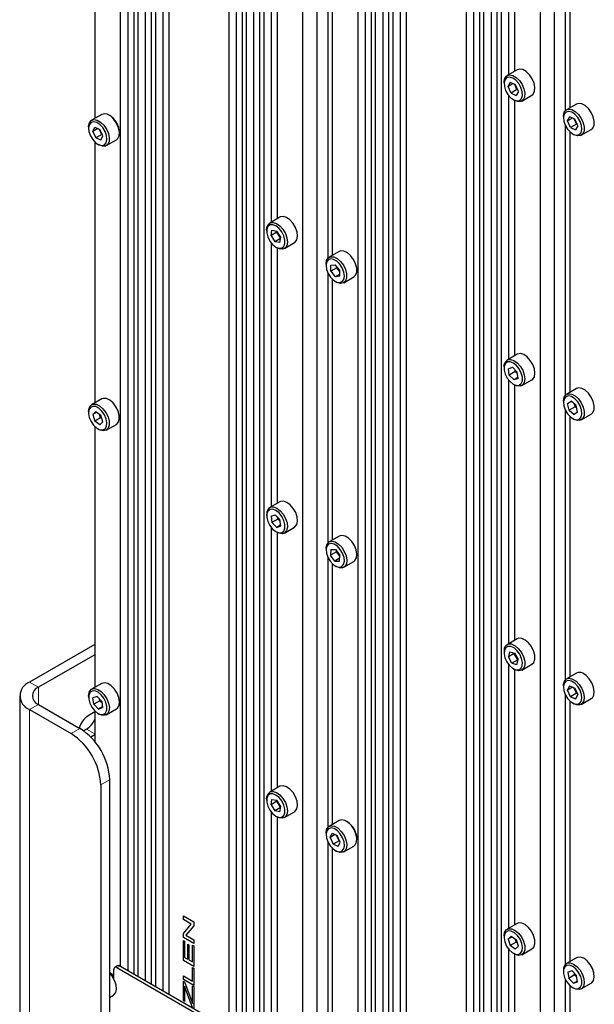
# Paper-space layout 'Blatt4' of a CAD drawing. Header units: millimetres. Extents: x 5 to 418, y 2 to 292.
# Tile 69 of 78: x 235 to 263, y 147 to 194. Entities that reach past the tile are written whole.
import ezdxf

# ---------------------------------------------------------------- set-up
doc = ezdxf.new("R2010")
doc.units = ezdxf.units.MM

psp = doc.layouts.new('Blatt4')

# ---------------------------------------------------------------- linework, layer by layer
at = {"color": 7, "linetype": 'Continuous', "lineweight": 25}
for p, q in [((240.147, 234.145), (240.147, 149.127)), ((240.502, 233.655), (240.502, 148.922)), ((240.784, 233.777), (240.784, 148.759)), ((240.982, 233.663), (240.982, 148.645)), ((241.336, 233.174), (241.336, 148.441)), ((241.619, 233.296), (241.619, 148.278)), ((241.816, 233.182), (241.816, 148.164)), ((242.17, 232.692), (242.17, 147.959)), ((242.453, 232.814), (242.453, 147.796)), ((245.31, 231.165), (245.31, 146.147)), ((245.947, 230.797), (245.947, 145.779)), ((245.664, 230.675), (245.664, 145.942)), ((246.144, 230.683), (246.144, 145.665)), ((246.781, 230.315), (246.781, 145.297)), ((246.499, 230.193), (246.499, 145.461)), ((246.979, 230.202), (246.979, 145.183)), ((249.503, 229.52), (249.503, 143.726)), ((248.831, 229.132), (248.831, 144.114)), ((251.461, 227.614), (251.461, 142.596)), ((251.815, 227.124), (251.815, 142.391)), ((252.098, 227.246), (252.098, 142.228)), ((252.296, 227.132), (252.296, 142.114)), ((252.65, 226.642), (252.65, 141.91)), ((252.933, 226.764), (252.933, 141.746)), ((253.13, 226.651), (253.13, 141.632)), ((253.484, 226.161), (253.484, 141.428)), ((253.767, 226.283), (253.767, 141.265)), ((256.624, 224.634), (256.624, 139.615)), ((257.261, 224.266), (257.261, 139.248)), ((256.978, 224.144), (256.978, 139.411)), ((257.458, 224.152), (257.458, 139.134)), ((258.095, 223.784), (258.095, 138.766)), ((257.812, 223.662), (257.812, 138.929)), ((258.292, 223.67), (258.292, 138.652)), ((260.817, 222.989), (260.817, 137.195)), ((260.145, 222.601), (260.145, 137.583)), ((258.647, 204.17), (258.647, 191.597)), ((258.929, 203.934), (258.929, 191.76)), ((261.347, 202.746), (261.347, 189.876)), ((261.559, 202.443), (261.559, 190.013)), ((238.932, 201.951), (238.932, 189.521)), ((247.333, 197.146), (247.333, 184.574)), ((247.616, 196.911), (247.616, 184.737)), ((250.033, 195.722), (250.033, 182.852)), ((250.246, 195.42), (250.246, 182.989)), ((259.06, 191.835), (258.579, 191.558)), ((258.434, 191.237), (258.434, 191.172)), ((258.628, 191.042), (258.737, 191.233)), ((258.855, 191.173), (258.628, 191.042)), ((258.763, 190.728), (258.628, 191.042)), ((258.981, 191.11), (258.737, 191.233)), ((259.046, 190.892), (258.763, 190.728)), ((259.046, 190.892), (258.944, 191.128)), ((259.117, 190.796), (258.981, 191.11)), ((259.066, 190.914), (259.046, 190.892)), ((259.083, 190.873), (259.046, 190.892)), ((258.647, 190.615), (258.647, 178.042)), ((258.763, 190.728), (259.008, 190.605)), ((259.117, 190.796), (259.008, 190.605)), ((259.279, 190.345), (259.76, 190.623)), ((258.872, 190.413), (258.929, 190.38)), ((258.929, 190.38), (258.929, 178.206)), ((261.888, 190.203), (261.407, 189.925)), ((239.261, 189.711), (238.78, 189.433)), ((261.262, 189.605), (261.262, 189.539)), ((261.457, 189.4), (261.559, 189.599)), ((261.692, 189.536), (261.457, 189.4)), ((261.802, 189.485), (261.559, 189.599)), ((261.882, 189.251), (261.768, 189.501)), ((261.945, 189.172), (261.802, 189.485)), ((238.635, 189.113), (238.635, 189.047)), ((238.83, 188.902), (238.927, 189.105)), ((239.072, 189.041), (238.83, 188.902)), ((238.927, 189.105), (239.17, 188.998)), ((261.347, 189.191), (261.347, 176.321)), ((261.599, 189.088), (261.457, 189.4)), ((261.882, 189.251), (261.599, 189.088)), ((261.599, 189.088), (261.843, 188.974)), ((261.945, 189.172), (261.843, 188.974)), ((261.899, 189.272), (261.882, 189.251)), ((261.916, 189.235), (261.882, 189.251)), ((238.83, 188.902), (238.976, 188.59)), ((239.259, 188.754), (238.976, 188.59)), ((239.22, 188.483), (238.976, 188.59)), ((239.259, 188.754), (239.138, 189.012)), ((239.317, 188.687), (239.17, 188.998)), ((239.22, 188.483), (239.317, 188.687)), ((239.259, 188.754), (239.275, 188.774)), ((239.292, 188.739), (239.259, 188.754)), ((261.559, 188.889), (261.559, 176.458)), ((261.701, 188.78), (261.757, 188.747)), ((262.107, 188.713), (262.588, 188.99)), ((238.932, 188.397), (238.932, 175.966)), ((239.073, 188.288), (239.13, 188.255)), ((239.48, 188.221), (239.961, 188.498)), ((247.746, 184.812), (247.265, 184.535)), ((247.12, 184.214), (247.12, 184.149)), ((247.327, 183.937), (247.373, 184.188)), ((247.61, 184.1), (247.327, 183.937)), ((247.327, 183.937), (247.512, 183.645)), ((247.373, 184.188), (247.605, 184.147)), ((247.79, 183.855), (247.605, 184.147)), ((247.61, 184.1), (247.616, 184.13)), ((247.633, 184.102), (247.61, 184.1)), ((247.784, 183.825), (247.61, 184.1)), ((247.744, 183.604), (247.79, 183.855)), ((247.333, 183.592), (247.333, 171.019)), ((247.78, 183.799), (247.512, 183.645)), ((247.744, 183.604), (247.512, 183.645)), ((247.558, 183.389), (247.615, 183.357)), ((247.965, 183.322), (248.446, 183.6)), ((247.616, 183.356), (247.616, 171.182)), ((250.574, 183.179), (250.094, 182.902)), ((249.949, 182.581), (249.949, 182.516)), ((250.175, 182.527), (250.387, 182.546)), ((250.175, 182.244), (250.175, 182.527)), ((250.599, 182.282), (250.387, 182.546)), ((250.458, 182.407), (250.458, 182.458)), ((250.033, 182.168), (250.033, 169.298)), ((250.458, 182.407), (250.175, 182.244)), ((250.175, 182.244), (250.387, 181.98)), ((250.599, 182.102), (250.387, 181.98)), ((250.599, 181.999), (250.387, 181.98)), ((250.491, 182.416), (250.458, 182.407)), ((250.599, 182.231), (250.458, 182.407)), ((250.599, 181.999), (250.599, 182.282)), ((250.246, 181.865), (250.246, 169.435)), ((250.387, 181.757), (250.443, 181.724)), ((250.794, 181.689), (251.274, 181.967)), ((259.06, 178.281), (258.579, 178.003)), ((258.434, 177.683), (258.434, 177.617)), ((258.643, 177.597), (258.833, 177.666)), ((258.682, 177.296), (258.643, 177.597)), ((258.965, 177.459), (258.682, 177.296)), ((258.682, 177.296), (258.911, 177.063)), ((259.062, 177.433), (258.833, 177.666)), ((258.965, 177.459), (258.954, 177.543)), ((259.015, 177.481), (258.965, 177.459)), ((259.073, 177.349), (258.965, 177.459)), ((259.101, 177.132), (259.062, 177.433)), ((258.647, 177.061), (258.647, 164.488)), ((258.872, 176.858), (258.929, 176.826)), ((259.096, 177.17), (258.911, 177.063)), ((259.101, 177.132), (258.911, 177.063)), ((258.929, 176.825), (258.929, 164.651)), ((259.279, 176.791), (259.76, 177.068)), ((261.888, 176.648), (261.407, 176.37)), ((239.261, 176.156), (238.78, 175.878)), ((261.262, 176.05), (261.262, 175.985)), ((261.462, 175.935), (261.631, 176.043)), ((261.639, 176.036), (261.462, 175.935)), ((261.532, 175.623), (261.462, 175.935)), ((261.869, 175.84), (261.631, 176.043)), ((261.815, 175.786), (261.788, 175.909)), ((238.635, 175.558), (238.635, 175.493)), ((238.83, 175.414), (238.977, 175.555)), ((239.021, 175.524), (238.83, 175.414)), ((238.83, 175.414), (238.926, 175.098)), ((238.977, 175.555), (239.22, 175.381)), ((239.209, 175.261), (239.159, 175.425)), ((261.347, 175.636), (261.347, 162.766)), ((261.815, 175.786), (261.532, 175.623)), ((261.532, 175.623), (261.771, 175.42)), ((261.939, 175.529), (261.771, 175.42)), ((261.873, 175.822), (261.815, 175.786)), ((261.897, 175.717), (261.815, 175.786)), ((261.939, 175.529), (261.869, 175.84)), ((262.107, 175.158), (262.588, 175.436)), ((239.209, 175.261), (238.926, 175.098)), ((239.17, 174.924), (238.926, 175.098)), ((239.17, 174.924), (239.316, 175.065)), ((239.209, 175.261), (239.248, 175.292)), ((239.27, 175.218), (239.209, 175.261)), ((239.316, 175.065), (239.22, 175.381)), ((239.48, 174.666), (239.961, 174.944)), ((261.559, 175.334), (261.559, 162.904)), ((261.701, 175.225), (261.757, 175.193)), ((238.932, 174.842), (238.932, 162.412)), ((239.073, 174.733), (239.13, 174.701)), ((247.746, 171.258), (247.265, 170.98)), ((247.782, 171.275), (247.746, 171.258)), ((247.12, 170.659), (247.12, 170.594)), ((247.329, 170.573), (247.519, 170.643)), ((247.329, 170.573), (247.369, 170.271)), ((247.652, 170.435), (247.369, 170.271)), ((247.598, 170.039), (247.369, 170.271)), ((247.519, 170.643), (247.748, 170.411)), ((247.652, 170.435), (247.641, 170.52)), ((247.652, 170.435), (247.702, 170.457)), ((247.759, 170.326), (247.652, 170.435)), ((247.788, 170.109), (247.748, 170.411)), ((247.333, 170.037), (247.333, 157.465)), ((247.558, 169.835), (247.615, 169.802)), ((247.783, 170.146), (247.598, 170.039)), ((247.598, 170.039), (247.788, 170.109)), ((247.616, 169.802), (247.616, 157.628)), ((247.965, 169.768), (248.446, 170.045)), ((250.574, 169.625), (250.094, 169.347)), ((250.705, 169.658), (250.574, 169.625)), ((249.949, 169.027), (249.949, 168.961)), ((250.183, 168.983), (250.167, 168.71)), ((250.45, 168.873), (250.167, 168.71)), ((250.183, 168.983), (250.403, 168.982)), ((250.403, 168.982), (250.607, 168.707)), ((250.45, 168.873), (250.453, 168.914)), ((250.45, 168.873), (250.479, 168.879)), ((250.604, 168.666), (250.45, 168.873)), ((250.033, 168.613), (250.033, 155.743)), ((250.371, 168.435), (250.167, 168.71)), ((250.598, 168.566), (250.371, 168.435)), ((250.371, 168.435), (250.591, 168.434)), ((250.591, 168.434), (250.607, 168.707)), ((250.794, 168.135), (251.274, 168.412)), ((250.246, 168.311), (250.246, 155.88)), ((250.387, 168.202), (250.443, 168.169)), ((259.06, 164.726), (258.579, 164.449)), ((238.932, 164.461), (235.821, 162.665)), ((238.932, 163.971), (236.245, 162.42)), ((258.434, 164.128), (258.434, 164.063)), ((258.698, 164.109), (258.636, 163.872)), ((258.919, 164.035), (258.636, 163.872)), ((258.81, 163.572), (258.636, 163.872)), ((258.698, 164.109), (258.935, 164.047)), ((259.093, 163.736), (258.81, 163.572)), ((258.919, 164.035), (258.923, 164.05)), ((258.919, 164.035), (258.941, 164.036)), ((259.093, 163.736), (258.919, 164.035)), ((258.935, 164.047), (259.109, 163.748)), ((259.046, 163.51), (259.109, 163.748)), ((259.093, 163.736), (259.104, 163.755)), ((259.105, 163.732), (259.093, 163.736)), ((258.647, 163.506), (258.647, 150.933)), ((258.81, 163.572), (259.046, 163.51)), ((258.872, 163.304), (258.929, 163.271)), ((258.929, 163.271), (258.929, 151.097)), ((259.279, 163.236), (259.76, 163.514)), ((261.888, 163.093), (261.407, 162.816)), ((239.261, 162.601), (238.78, 162.324)), ((261.262, 162.495), (261.262, 162.43)), ((261.554, 162.488), (261.458, 162.283)), ((261.701, 162.424), (261.458, 162.283)), ((261.605, 161.972), (261.458, 162.283)), ((261.554, 162.488), (261.797, 162.382)), ((261.887, 162.136), (261.764, 162.396)), ((261.797, 162.382), (261.944, 162.071)), ((235.352, 162.012), (235.352, 142.415)), ((238.635, 162.003), (238.635, 161.938)), ((239.037, 161.986), (238.845, 161.92)), ((238.882, 161.619), (238.845, 161.92)), ((239.265, 161.75), (239.037, 161.986)), ((239.164, 161.783), (239.155, 161.864)), ((261.347, 162.082), (261.347, 149.212)), ((261.887, 162.136), (261.605, 161.972)), ((261.605, 161.972), (261.848, 161.866)), ((261.848, 161.866), (261.944, 162.071)), ((261.887, 162.136), (261.904, 162.156)), ((261.92, 162.121), (261.887, 162.136)), ((262.107, 161.603), (262.588, 161.881)), ((235.821, 161.359), (237.8, 160.216)), ((236.245, 161.603), (238.225, 160.461)), ((239.164, 161.783), (238.882, 161.619)), ((239.11, 161.384), (238.882, 161.619)), ((239.296, 161.492), (239.11, 161.384)), ((239.11, 161.384), (239.301, 161.45)), ((239.213, 161.804), (239.164, 161.783)), ((239.275, 161.669), (239.164, 161.783)), ((239.265, 161.75), (239.301, 161.45)), ((239.48, 161.111), (239.961, 161.389)), ((261.559, 161.779), (261.559, 149.349)), ((261.701, 161.671), (261.757, 161.638)), ((238.932, 161.244), (238.621, 161.064)), ((238.932, 161.287), (238.932, 159.834)), ((239.073, 161.179), (239.13, 161.146)), ((238.536, 160.427), (238.398, 160.348)), ((238.737, 160.054), (238.932, 160.166)), ((239.215, 157.766), (239.215, 141.435)), ((239.639, 158.011), (239.639, 141.68)), ((247.746, 157.703), (247.265, 157.425)), ((247.12, 157.105), (247.12, 157.04)), ((247.327, 156.827), (247.373, 157.079)), ((247.61, 156.991), (247.327, 156.827)), ((247.327, 156.827), (247.512, 156.535)), ((247.373, 157.079), (247.605, 157.038)), ((247.78, 156.69), (247.512, 156.535)), ((247.79, 156.746), (247.605, 157.038)), ((247.61, 156.991), (247.616, 157.021)), ((247.633, 156.993), (247.61, 156.991)), ((247.784, 156.716), (247.61, 156.991)), ((247.744, 156.495), (247.79, 156.746)), ((247.333, 156.483), (247.333, 144.979)), ((247.744, 156.495), (247.512, 156.535)), ((247.558, 156.28), (247.615, 156.248)), ((247.616, 156.247), (247.616, 144.816)), ((247.965, 156.213), (248.446, 156.491)), ((250.574, 156.07), (250.094, 155.793)), ((249.949, 155.472), (249.949, 155.407)), ((250.144, 155.261), (250.241, 155.465)), ((250.386, 155.401), (250.144, 155.261)), ((250.144, 155.261), (250.29, 154.95)), ((250.241, 155.465), (250.484, 155.358)), ((250.573, 155.113), (250.451, 155.372)), ((250.63, 155.046), (250.484, 155.358)), ((250.033, 155.058), (250.033, 143.42)), ((250.573, 155.113), (250.29, 154.95)), ((250.533, 154.842), (250.29, 154.95)), ((250.533, 154.842), (250.63, 155.046)), ((250.573, 155.113), (250.589, 155.134)), ((250.606, 155.099), (250.573, 155.113)), ((250.794, 154.58), (251.274, 154.858)), ((250.246, 154.756), (250.246, 143.297)), ((250.387, 154.647), (250.443, 154.615)), ((243.15, 151.533), (243.645, 151.247)), ((243.15, 151.357), (243.15, 151.533)), ((243.151, 151.358), (243.151, 151.532)), ((243.151, 151.358), (243.15, 151.357)), ((243.529, 151.138), (243.15, 151.357)), ((243.15, 150.694), (243.529, 151.138)), ((243.53, 151.139), (243.151, 151.358)), ((243.151, 150.695), (243.53, 151.139)), ((243.645, 151.06), (243.266, 150.616)), ((243.53, 151.139), (243.529, 151.138)), ((243.645, 151.247), (243.645, 151.06)), ((259.06, 151.172), (258.579, 150.894)), ((243.151, 150.695), (243.15, 150.694)), ((243.15, 150.507), (243.15, 150.694)), ((243.151, 150.508), (243.151, 150.695)), ((243.266, 150.616), (243.645, 150.397)), ((258.434, 150.574), (258.434, 150.508)), ((258.629, 150.429), (258.776, 150.571)), ((258.776, 150.571), (259.019, 150.397)), ((243.151, 150.508), (243.15, 150.507)), ((243.645, 150.221), (243.15, 150.507)), ((243.15, 150.357), (243.207, 150.324)), ((243.15, 149.412), (243.15, 150.357)), ((243.645, 150.223), (243.151, 150.508)), ((243.151, 149.413), (243.151, 150.357)), ((243.207, 150.324), (243.207, 149.555)), ((243.359, 150.185), (243.416, 150.152)), ((243.359, 149.467), (243.359, 150.185)), ((243.361, 149.468), (243.361, 150.184)), ((243.416, 150.152), (243.416, 149.434)), ((243.588, 149.335), (243.588, 150.134)), ((243.588, 150.134), (243.645, 150.101)), ((243.589, 149.336), (243.589, 150.133)), ((243.645, 150.397), (243.645, 150.221)), ((243.645, 150.101), (243.645, 149.126)), ((258.82, 150.54), (258.629, 150.429)), ((258.629, 150.429), (258.725, 150.114)), ((259.008, 150.277), (258.725, 150.114)), ((258.968, 149.94), (258.725, 150.114)), ((259.008, 150.277), (258.958, 150.44)), ((259.008, 150.277), (259.046, 150.307)), ((259.069, 150.234), (259.008, 150.277)), ((259.115, 150.081), (259.019, 150.397)), ((258.647, 149.951), (258.647, 138.448)), ((258.872, 149.749), (258.929, 149.716)), ((258.929, 149.716), (258.929, 138.284)), ((258.968, 149.94), (259.115, 150.081)), ((259.279, 149.682), (259.76, 149.959)), ((240.02, 149.153), (239.878, 149.071)), ((243.151, 149.413), (243.15, 149.412)), ((243.645, 149.126), (243.15, 149.412)), ((243.645, 149.128), (243.151, 149.413)), ((243.207, 149.555), (243.359, 149.467)), ((243.361, 149.468), (243.359, 149.467)), ((243.416, 149.434), (243.588, 149.335)), ((243.589, 149.336), (243.588, 149.335)), ((261.888, 149.539), (261.407, 149.261)), ((261.924, 149.556), (261.888, 149.539)), ((239.837, 148.549), (239.837, 148.98)), ((247.502, 144.718), (239.978, 149.061)), ((247.643, 144.8), (240.12, 149.143)), ((243.588, 148.424), (243.588, 149.068)), ((243.588, 149.068), (243.645, 149.035)), ((243.589, 148.424), (243.589, 149.068)), ((243.645, 149.035), (243.645, 148.215)), ((261.262, 148.941), (261.262, 148.876)), ((261.472, 148.855), (261.661, 148.924)), ((261.472, 148.855), (261.511, 148.553)), ((261.794, 148.716), (261.511, 148.553)), ((261.661, 148.924), (261.89, 148.692)), ((261.794, 148.716), (261.783, 148.801)), ((261.794, 148.716), (261.844, 148.739)), ((261.901, 148.607), (261.794, 148.716)), ((261.93, 148.39), (261.89, 148.692)), ((243.15, 148.676), (243.588, 148.424)), ((243.15, 148.5), (243.15, 148.676)), ((243.151, 148.501), (243.15, 148.5)), ((243.645, 148.215), (243.15, 148.5)), ((243.15, 148.417), (243.207, 148.384)), ((243.15, 147.494), (243.15, 148.417)), ((243.151, 148.501), (243.151, 148.676)), ((243.645, 148.216), (243.151, 148.501)), ((243.151, 147.494), (243.151, 148.416)), ((243.207, 148.384), (243.55, 147.458)), ((243.589, 148.424), (243.588, 148.424)), ((261.347, 148.527), (261.347, 136.889)), ((261.74, 148.32), (261.511, 148.553)), ((261.559, 148.225), (261.559, 136.766)), ((261.925, 148.427), (261.74, 148.32)), ((261.74, 148.32), (261.93, 148.39)), ((262.107, 148.049), (262.588, 148.326)), ((239.639, 147.649), (239.819, 147.753)), ((243.208, 148.184), (243.207, 148.183)), ((243.207, 148.183), (243.207, 147.461)), ((243.585, 147.162), (243.27, 148.013)), ((243.587, 147.162), (243.272, 148.013)), ((243.588, 147.357), (243.588, 148.193)), ((243.588, 148.193), (243.645, 148.161)), ((243.589, 147.357), (243.589, 148.193)), ((243.645, 148.161), (243.645, 147.127)), ((261.701, 148.116), (261.757, 148.084)), ((243.207, 147.461), (243.15, 147.494)), ((243.151, 147.494), (243.15, 147.494)), ((243.207, 147.462), (243.151, 147.494)), ((243.55, 147.458), (243.588, 147.357)), ((243.589, 147.357), (243.588, 147.357))]:
    psp.add_line(p, q, dxfattribs=at)
at = {"color": 7, "linetype": 'Continuous', "lineweight": 18}
for p, q in [((236.245, 162.42), (235.821, 162.665)), ((236.245, 161.603), (236.245, 162.42)), ((236.245, 161.603), (235.821, 161.359)), ((235.821, 141.762), (235.821, 161.359)), ((237.8, 160.216), (238.225, 160.461)), ((238.536, 160.427), (238.932, 160.199)), ((239.639, 158.011), (239.215, 157.766)), ((240.12, 149.143), (239.978, 149.061)), ((243.272, 148.013), (243.27, 148.013))]:
    psp.add_line(p, q, dxfattribs=at)
at = {"color": 7, "linetype": 'Continuous', "lineweight": 25, "flags": 128}
for points in [[(259.76, 190.623), (259.826, 190.68), (259.89, 190.816), (259.903, 190.997), (259.861, 191.202), (259.771, 191.411), (259.642, 191.6), (259.487, 191.749), (259.324, 191.842), (259.171, 191.868), (259.06, 191.835)], [(258.434, 191.237), (258.435, 191.279), (258.474, 191.44), (258.562, 191.547), (258.69, 191.59), (258.843, 191.564), (259.006, 191.471), (259.161, 191.323), (259.29, 191.134), (259.38, 190.925), (259.422, 190.719), (259.41, 190.538), (259.345, 190.402), (259.236, 190.326), (259.093, 190.318), (258.933, 190.378), (258.929, 190.38)], [(258.507, 190.849), (258.612, 190.661), (258.749, 190.505), (258.9, 190.398), (259.048, 190.354), (259.175, 190.378), (259.265, 190.467), (259.308, 190.611), (259.298, 190.792), (259.237, 190.989), (259.132, 191.177), (258.996, 191.333), (258.845, 191.44), (258.697, 191.484), (258.57, 191.46), (258.479, 191.371), (258.437, 191.227), (258.446, 191.046), (258.507, 190.849)], [(261.262, 189.605), (261.263, 189.629), (261.296, 189.793), (261.38, 189.907), (261.504, 189.956), (261.656, 189.937), (261.819, 189.85), (261.975, 189.706), (262.108, 189.52), (262.202, 189.312), (262.249, 189.105), (262.242, 188.921), (262.182, 188.78), (262.077, 188.698), (261.937, 188.683), (261.777, 188.736), (261.757, 188.747)], [(262.588, 188.99), (262.663, 189.058), (262.722, 189.199), (262.729, 189.383), (262.683, 189.59), (262.589, 189.798), (262.456, 189.984), (262.3, 190.128), (262.137, 190.214), (261.985, 190.234), (261.888, 190.203)], [(239.961, 188.498), (240.027, 188.555), (240.091, 188.69), (240.104, 188.871), (240.063, 189.076), (239.973, 189.285), (239.843, 189.474), (239.689, 189.624), (239.526, 189.716), (239.372, 189.743), (239.261, 189.711)], [(261.344, 189.199), (261.452, 189.013), (261.591, 188.86), (261.742, 188.758), (261.889, 188.72), (262.013, 188.751), (262.099, 188.846), (262.138, 188.994), (262.123, 189.177), (262.058, 189.374), (261.949, 189.56), (261.811, 189.713), (261.659, 189.814), (261.512, 189.852), (261.388, 189.822), (261.302, 189.727), (261.264, 189.579), (261.278, 189.395), (261.344, 189.199)], [(238.635, 189.113), (238.636, 189.155), (238.675, 189.315)], [(238.671, 189.227), (238.636, 189.076), (238.653, 188.891), (238.722, 188.695), (238.833, 188.51), (238.972, 188.36), (239.124, 188.262), (239.27, 188.228), (239.392, 188.263), (239.476, 188.361), (239.511, 188.512), (239.493, 188.697), (239.425, 188.894), (239.314, 189.078), (239.174, 189.229), (239.022, 189.326), (238.876, 189.36), (238.754, 189.326), (238.671, 189.227)], [(238.675, 189.315), (238.764, 189.423), (238.891, 189.465), (239.045, 189.439), (239.208, 189.346), (239.363, 189.197), (239.492, 189.008), (239.582, 188.799), (239.623, 188.593), (239.61, 188.413), (239.546, 188.277), (239.436, 188.201), (239.294, 188.193), (239.133, 188.253), (239.13, 188.255)], [(248.446, 183.6), (248.479, 183.623), (248.56, 183.739), (248.591, 183.906), (248.568, 184.106), (248.494, 184.316), (248.377, 184.515), (248.229, 184.68), (248.067, 184.793), (247.908, 184.843), (247.77, 184.824), (247.746, 184.812)], [(247.12, 184.214), (247.129, 184.317), (247.186, 184.46), (247.289, 184.546), (247.427, 184.566), (247.586, 184.516), (247.748, 184.402), (247.896, 184.237), (248.013, 184.039), (248.087, 183.828), (248.11, 183.629), (248.079, 183.462), (247.998, 183.345), (247.876, 183.292), (247.725, 183.308), (247.615, 183.357)], [(247.128, 184.24), (247.126, 184.065), (247.176, 183.87), (247.272, 183.678), (247.402, 183.513), (247.552, 183.393), (247.702, 183.334), (247.835, 183.343), (247.935, 183.419), (247.989, 183.552), (247.991, 183.726), (247.941, 183.921), (247.845, 184.113), (247.715, 184.279), (247.565, 184.398), (247.415, 184.457), (247.282, 184.448), (247.182, 184.373), (247.128, 184.24)], [(249.949, 182.581), (249.975, 182.751), (250.053, 182.872), (250.173, 182.93), (250.322, 182.92), (250.484, 182.842), (250.642, 182.704), (250.779, 182.523), (250.879, 182.316), (250.932, 182.108), (250.932, 181.92), (250.879, 181.772), (250.779, 181.681), (250.642, 181.657), (250.484, 181.702), (250.443, 181.724)], [(251.274, 181.967), (251.36, 182.05), (251.413, 182.197), (251.413, 182.385), (251.36, 182.594), (251.26, 182.8), (251.123, 182.982), (250.965, 183.119), (250.803, 183.197), (250.654, 183.208), (250.574, 183.179)], [(249.949, 182.516), (249.975, 182.328), (250.051, 182.131), (250.168, 181.951), (250.311, 181.808), (250.463, 181.72), (250.606, 181.698), (250.723, 181.744), (250.799, 181.852), (250.825, 182.01), (250.799, 182.198), (250.723, 182.394), (250.606, 182.575), (250.463, 182.717), (250.311, 182.805), (250.168, 182.828), (250.051, 182.782), (249.975, 182.674), (249.949, 182.516)], [(259.76, 177.068), (259.798, 177.096), (259.877, 177.216), (259.905, 177.386), (259.879, 177.586), (259.802, 177.797), (259.683, 177.994), (259.534, 178.156), (259.372, 178.266), (259.214, 178.313), (259.077, 178.29), (259.06, 178.281)], [(258.434, 177.683), (258.441, 177.776), (258.495, 177.923), (258.596, 178.012), (258.733, 178.035), (258.891, 177.989), (259.053, 177.879), (259.202, 177.716), (259.321, 177.519), (259.398, 177.309), (259.424, 177.108), (259.396, 176.939), (259.318, 176.819), (259.197, 176.762), (259.048, 176.774), (258.929, 176.826)], [(258.439, 177.534), (258.489, 177.339), (258.585, 177.147), (258.716, 176.981), (258.866, 176.862), (259.016, 176.803), (259.149, 176.812), (259.249, 176.887), (259.303, 177.02), (259.305, 177.195), (259.255, 177.39), (259.159, 177.582), (259.028, 177.747), (258.879, 177.867), (258.729, 177.926), (258.596, 177.917), (258.496, 177.841), (258.442, 177.708), (258.439, 177.534)], [(261.262, 176.05), (261.263, 176.073), (261.296, 176.238), (261.379, 176.352), (261.504, 176.402), (261.655, 176.382), (261.818, 176.296), (261.974, 176.153), (262.107, 175.967), (262.202, 175.759), (262.248, 175.552), (262.242, 175.368), (262.183, 175.226), (262.077, 175.144), (261.938, 175.128), (261.778, 175.181), (261.757, 175.193)], [(262.588, 175.436), (262.663, 175.504), (262.723, 175.645), (262.729, 175.829), (262.683, 176.037), (262.588, 176.244), (262.455, 176.43), (262.299, 176.574), (262.136, 176.66), (261.984, 176.679), (261.888, 176.648)], [(238.734, 175.844), (238.852, 175.906), (239, 175.899), (239.162, 175.824), (239.321, 175.69), (239.459, 175.51), (239.561, 175.304), (239.617, 175.095), (239.619, 174.906), (239.569, 174.756), (239.472, 174.661), (239.337, 174.634), (239.18, 174.675), (239.13, 174.701)], [(239.961, 174.944), (240.05, 175.033), (240.1, 175.183), (240.097, 175.373), (240.042, 175.582), (239.939, 175.787), (239.801, 175.967), (239.643, 176.102), (239.481, 176.176), (239.333, 176.183), (239.261, 176.156)], [(261.281, 175.829), (261.349, 175.633), (261.459, 175.448), (261.599, 175.298), (261.751, 175.2), (261.897, 175.166), (262.019, 175.2), (262.103, 175.298), (262.138, 175.449), (262.121, 175.634), (262.053, 175.83), (261.942, 176.015), (261.802, 176.166), (261.65, 176.264), (261.504, 176.298), (261.382, 176.263), (261.298, 176.165), (261.263, 176.014), (261.281, 175.829)], [(238.635, 175.558), (238.659, 175.72), (238.734, 175.844)], [(238.723, 175.746), (238.654, 175.629), (238.636, 175.465), (238.67, 175.273), (238.753, 175.078), (238.875, 174.902), (239.021, 174.767), (239.173, 174.689), (239.313, 174.677), (239.424, 174.733), (239.493, 174.85), (239.511, 175.014), (239.476, 175.206), (239.393, 175.401), (239.271, 175.577), (239.126, 175.712), (238.974, 175.79), (238.834, 175.802), (238.723, 175.746)], [(248.446, 170.045), (248.468, 170.06), (248.554, 170.17), (248.59, 170.333), (248.573, 170.53), (248.504, 170.74), (248.39, 170.941), (248.245, 171.11), (248.084, 171.23), (247.924, 171.287), (247.782, 171.275)], [(247.281, 170.893), (247.182, 170.817), (247.128, 170.684), (247.126, 170.509), (247.176, 170.314), (247.273, 170.122), (247.404, 169.957), (247.553, 169.838), (247.704, 169.78), (247.836, 169.789), (247.936, 169.865), (247.989, 169.999), (247.991, 170.173), (247.941, 170.368), (247.844, 170.56), (247.713, 170.725), (247.564, 170.844), (247.414, 170.903), (247.281, 170.893)], [(247.302, 170.997), (247.443, 171.009), (247.603, 170.952), (247.764, 170.833), (247.909, 170.664), (248.023, 170.463), (248.092, 170.253), (248.109, 170.055), (248.073, 169.893), (247.987, 169.782), (247.861, 169.736), (247.709, 169.758), (247.615, 169.802)], [(249.949, 169.027), (249.952, 169.093), (249.998, 169.247), (250.092, 169.346), (250.224, 169.38)], [(250.224, 169.38), (250.38, 169.345), (250.543, 169.244), (250.695, 169.088), (250.82, 168.895), (250.904, 168.686), (250.938, 168.482), (250.919, 168.306), (250.848, 168.178), (250.733, 168.11), (250.587, 168.111), (250.443, 168.169)], [(251.274, 168.412), (251.329, 168.455), (251.399, 168.584), (251.419, 168.76), (251.385, 168.963), (251.301, 169.173), (251.176, 169.366), (251.024, 169.521), (250.861, 169.622), (250.705, 169.658)], [(250.193, 169.274), (250.07, 169.241), (249.985, 169.143), (249.949, 168.993), (249.966, 168.809), (250.034, 168.612), (250.144, 168.427), (250.283, 168.276), (250.435, 168.177), (250.581, 168.142), (250.704, 168.176), (250.789, 168.273), (250.825, 168.423), (250.808, 168.608), (250.74, 168.804), (250.63, 168.989), (250.491, 169.14), (250.339, 169.239), (250.193, 169.274)], [(259.279, 164.747), (259.131, 164.753), (259.06, 164.726)], [(259.76, 163.514), (259.849, 163.604), (259.899, 163.754), (259.896, 163.944), (259.841, 164.153), (259.738, 164.358), (259.6, 164.538), (259.441, 164.672), (259.279, 164.747)], [(258.757, 164.365), (258.619, 164.369), (258.512, 164.306), (258.448, 164.183), (258.436, 164.015), (258.476, 163.823), (258.564, 163.628), (258.689, 163.456), (258.836, 163.326), (258.988, 163.255), (259.125, 163.25), (259.233, 163.313), (259.296, 163.436), (259.309, 163.604), (259.269, 163.797), (259.181, 163.991), (259.056, 164.164), (258.908, 164.293), (258.757, 164.365)], [(258.799, 164.469), (258.961, 164.395), (259.119, 164.26), (259.257, 164.08), (259.36, 163.875), (259.415, 163.666), (259.418, 163.476), (259.368, 163.326), (259.271, 163.232), (259.136, 163.204), (258.979, 163.245), (258.929, 163.271)], [(261.262, 162.495), (261.266, 162.566), (261.313, 162.719), (261.409, 162.817), (261.541, 162.849), (261.698, 162.811)], [(261.698, 162.811), (261.861, 162.709), (262.012, 162.553), (262.136, 162.359), (262.219, 162.149), (262.252, 161.946), (262.231, 161.771), (262.159, 161.644), (262.043, 161.578), (261.897, 161.581), (261.757, 161.638)], [(262.588, 161.881), (262.64, 161.922), (262.712, 162.049), (262.733, 162.223), (262.7, 162.427), (262.617, 162.636), (262.493, 162.83), (262.341, 162.987), (262.179, 163.089)], [(238.635, 162.003), (238.639, 162.073), (238.686, 162.226), (238.781, 162.324), (238.914, 162.357), (239.07, 162.32), (239.233, 162.217), (239.384, 162.061), (239.508, 161.867), (239.591, 161.657), (239.624, 161.454), (239.604, 161.279), (239.532, 161.152), (239.416, 161.086), (239.27, 161.089), (239.13, 161.146)], [(239.961, 161.389), (240.013, 161.43), (240.085, 161.557), (240.105, 161.732), (240.072, 161.935), (239.989, 162.145), (239.865, 162.338), (239.714, 162.495), (239.551, 162.597), (239.395, 162.634), (239.262, 162.602), (239.261, 162.601)], [(261.648, 162.71), (261.502, 162.743), (261.381, 162.708), (261.297, 162.608), (261.263, 162.457), (261.281, 162.272), (261.35, 162.075), (261.461, 161.891), (261.601, 161.741), (261.753, 161.644), (261.899, 161.611), (262.021, 161.646), (262.104, 161.746), (262.138, 161.897), (262.12, 162.082), (262.051, 162.279), (261.94, 162.463), (261.8, 162.613), (261.648, 162.71)], [(238.913, 161.307), (239.062, 161.185), (239.213, 161.125), (239.346, 161.131), (239.447, 161.205), (239.503, 161.336), (239.507, 161.51), (239.458, 161.704), (239.364, 161.897), (239.234, 162.063), (239.085, 162.185), (238.934, 162.245), (238.8, 162.239), (238.699, 162.165), (238.644, 162.034), (238.64, 161.86), (238.688, 161.666), (238.783, 161.473), (238.913, 161.307)], [(248.446, 156.491), (248.479, 156.514), (248.56, 156.63), (248.591, 156.797), (248.568, 156.997), (248.494, 157.207), (248.377, 157.406), (248.229, 157.57), (248.067, 157.684), (247.908, 157.734), (247.77, 157.715), (247.746, 157.703)], [(247.12, 157.105), (247.129, 157.208), (247.186, 157.351), (247.289, 157.437), (247.427, 157.456), (247.586, 157.406), (247.748, 157.293), (247.896, 157.128), (248.013, 156.93), (248.087, 156.719), (248.11, 156.52), (248.079, 156.353), (247.998, 156.236), (247.876, 156.183), (247.725, 156.198), (247.615, 156.248)], [(247.128, 157.13), (247.126, 156.956), (247.176, 156.761), (247.272, 156.569), (247.402, 156.404), (247.552, 156.284), (247.702, 156.225), (247.835, 156.234), (247.935, 156.31), (247.989, 156.443), (247.991, 156.617), (247.941, 156.812), (247.845, 157.004), (247.715, 157.169), (247.565, 157.289), (247.415, 157.348), (247.282, 157.339), (247.182, 157.263), (247.128, 157.13)], [(249.984, 155.586), (249.949, 155.436), (249.967, 155.251), (250.035, 155.054), (250.146, 154.87), (250.286, 154.719), (250.438, 154.621), (250.584, 154.588), (250.706, 154.622), (250.79, 154.721), (250.825, 154.872), (250.807, 155.057), (250.739, 155.253), (250.628, 155.438), (250.488, 155.588), (250.336, 155.686), (250.19, 155.72), (250.068, 155.685), (249.984, 155.586)], [(249.989, 155.675), (250.077, 155.782), (250.205, 155.825), (250.359, 155.798), (250.522, 155.706), (250.676, 155.556), (250.806, 155.367), (250.896, 155.158), (250.937, 154.953), (250.924, 154.772), (250.86, 154.637), (250.75, 154.561), (250.607, 154.552), (250.447, 154.613), (250.443, 154.615)], [(251.274, 154.858), (251.341, 154.914), (251.405, 155.05), (251.417, 155.23), (251.376, 155.436), (251.286, 155.645), (251.157, 155.834), (251.003, 155.983), (250.84, 156.076), (250.686, 156.102), (250.574, 156.07)], [(249.949, 155.472), (249.95, 155.515), (249.989, 155.675)], [(259.76, 149.959), (259.849, 150.049), (259.899, 150.199), (259.896, 150.389), (259.841, 150.598), (259.738, 150.803), (259.6, 150.983), (259.442, 151.117), (259.28, 151.192), (259.132, 151.199), (259.06, 151.172)], [(258.434, 150.574), (258.458, 150.736), (258.533, 150.859)], [(258.522, 150.761), (258.453, 150.644), (258.435, 150.48), (258.469, 150.289), (258.552, 150.094), (258.674, 149.918), (258.82, 149.783), (258.972, 149.705), (259.112, 149.693), (259.223, 149.749), (259.292, 149.866), (259.31, 150.03), (259.275, 150.221), (259.192, 150.417), (259.07, 150.592), (258.925, 150.728), (258.773, 150.806), (258.633, 150.818), (258.522, 150.761)], [(258.533, 150.859), (258.651, 150.921), (258.799, 150.914), (258.961, 150.84), (259.12, 150.705), (259.258, 150.526), (259.36, 150.32), (259.416, 150.111), (259.418, 149.921), (259.368, 149.771), (259.271, 149.677), (259.136, 149.649), (258.979, 149.691), (258.929, 149.716)], [(261.423, 149.174), (261.324, 149.098), (261.27, 148.965), (261.268, 148.79), (261.318, 148.595), (261.415, 148.404), (261.546, 148.238), (261.695, 148.119), (261.846, 148.061), (261.978, 148.07), (262.078, 148.146), (262.132, 148.28), (262.133, 148.455), (262.083, 148.65), (261.986, 148.841), (261.856, 149.007), (261.706, 149.126), (261.556, 149.184), (261.423, 149.174)], [(261.444, 149.278), (261.585, 149.29), (261.745, 149.234), (261.906, 149.114), (262.052, 148.945), (262.165, 148.744), (262.234, 148.534), (262.251, 148.337), (262.215, 148.174), (262.13, 148.064), (262.004, 148.017), (261.851, 148.04), (261.757, 148.084)], [(262.588, 148.326), (262.61, 148.341), (262.696, 148.452), (262.732, 148.614), (262.715, 148.812), (262.646, 149.022), (262.532, 149.222), (262.387, 149.392), (262.226, 149.511), (262.066, 149.568), (261.924, 149.556)], [(239.837, 148.641), (239.763, 148.732), (239.639, 148.833)], [(239.819, 147.753), (239.843, 147.769), (239.928, 147.88), (239.964, 148.043), (239.945, 148.241), (239.875, 148.451), (239.761, 148.652), (239.639, 148.798)], [(243.27, 148.013), (243.235, 148.108), (243.207, 148.183)], [(243.272, 148.013), (243.236, 148.109), (243.208, 148.184)]]:
    psp.add_lwpolyline(points, dxfattribs=at)
at = {"color": 7, "linetype": 'Continuous', "lineweight": 25}
for centre, radius, start, end in [((239.129, 188.826), 0.976, 0.5197, 59.4749), ((247.457, 170.696), 0.338, 117.2604, 186.2356), ((258.724, 164.184), 0.295, 75.2704, 190.8671), ((262.029, 162.828), 0.301, 60.2588, 117.9827), ((236.068, 162.012), 0.699, 110.7834, 249.2166), ((236.4, 162.012), 0.437, 110.7834, 249.2166), ((239.186, 160.194), 1.037, 123.0243, 163.959), ((237.99, 161.279), 1.012, 302.6569, 338.5702), ((236.569, 157.871), 3.074, 2.6055, 57.3945), ((236.144, 157.626), 3.074, 2.6055, 57.3945), ((250.443, 155.186), 0.976, 0.5196, 59.475), ((240.061, 149.061), 0.101, 54.3824, 114.3071), ((261.599, 148.978), 0.338, 117.2604, 186.2356), ((239.923, 148.994), 0.0873, 50.7967, 189.214)]:
    psp.add_arc(centre, radius, start, end, dxfattribs=at)

doc.saveas('drawing.dxf')
